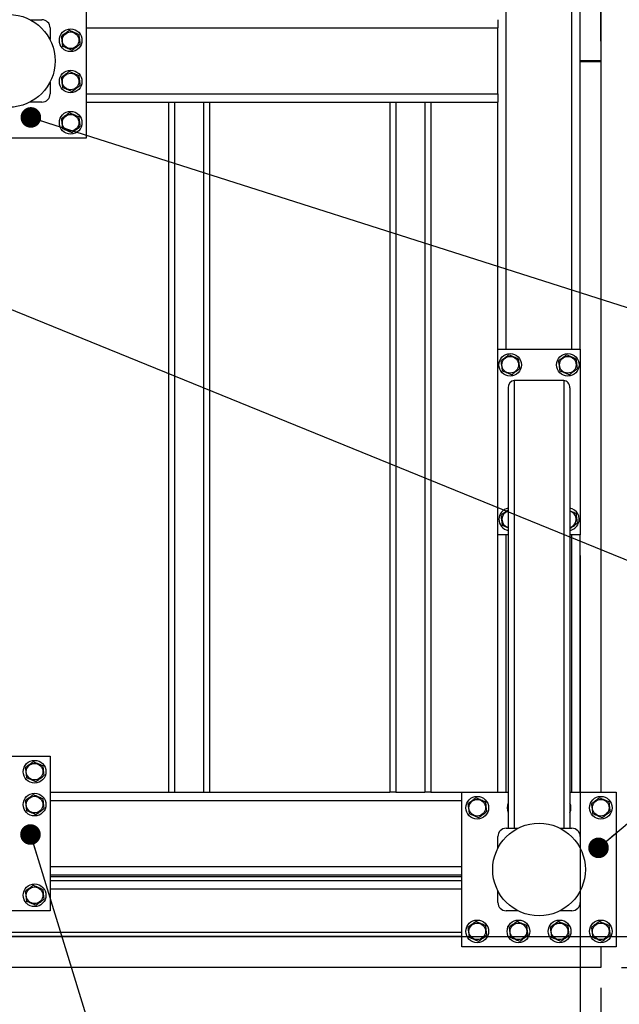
# Model space of a CAD drawing. Header units: millimetres. Extents: x 5 to 589, y 5 to 415.
# Tile 17 of 70: x 183 to 212, y 274 to 322. Entities that reach past the tile are written whole.
import ezdxf

# ---------------------------------------------------------------- set-up
doc = ezdxf.new("R2010")
doc.units = ezdxf.units.MM
doc.layers.add('COTES', color=1, linetype='Continuous')
doc.layers.add('NOTES', color=6, linetype='Continuous')
doc.layers.add('TRAIT-FORT', color=4, linetype='Continuous', lineweight=25)
doc.styles.add('SLDTEXTSTYLE0', font='TXT', dxfattribs={"width": 0.75})
doc.dimstyles.new('SLDDIMSTYLE3', dxfattribs={"dimtxt": 3, "dimasz": 2, "dimexe": 0, "dimexo": 0.0625, "dimgap": 0.75, "dimtad": 1, "dimdec": 0, "dimlfac": 20, "dimrnd": 1e-09, "dimzin": 12, "dimdsep": 46, "dimtxsty": 'SLDTEXTSTYLE0', "dimsah": 1, "dimcen": 0.09, "dimadec": 0, "dimazin": 3, "dimtfac": 1, "dimtdec": 0, "dimtmove": 0, "dimatfit": 0, "dimfxl": 1, "dimfrac": 2, "dimtolj": 1, "dimtzin": 12, "dimarcsym": 0})
doc.dimstyles.new('SLDDIMSTYLE4', dxfattribs={"dimtxt": 0.18, "dimasz": 1, "dimexe": 0, "dimexo": 0.0625, "dimgap": 0, "dimtad": 0, "dimtih": 1, "dimtoh": 1, "dimdec": 0, "dimrnd": 1e-09, "dimzin": 0, "dimdsep": 46, "dimtxsty": 'Standard', "dimblk1": 'DOT', "dimblk2": 'DOT', "dimsah": 1, "dimcen": 0.09, "dimadec": 0, "dimazin": 0, "dimtfac": 1, "dimtdec": 0, "dimtofl": 0, "dimtmove": 0, "dimatfit": 3, "dimldrblk": 'DOT', "dimfxl": 1, "dimfrac": 2, "dimtolj": 1, "dimtzin": 0, "dimarcsym": 0})

# ---------------------------------------------------------------- blocks, each defined once
blk = doc.blocks.new('_D_31')
at = {"layer": 'COTES', "color": 1, "transparency": 16777216}
for p, q in [((210.362, 306.551), (210.362, 400.859)), ((211.362, 320.501), (211.362, 400.859)), ((210.362, 399.859), (200.238, 399.859)), ((210.362, 399.859), (211.362, 399.859)), ((211.362, 399.859), (214.362, 399.859))]:
    blk.add_line(p, q, dxfattribs=at)
for points in [[(210.362, 399.859), (208.362, 400.359), (208.362, 399.359)], [(211.362, 399.859), (213.362, 399.359), (213.362, 400.359)]]:
    blk.add_solid(points, dxfattribs=at)
at = {"layer": 'COTES', "color": 1, "transparency": 16777216, "insert": (200.238, 403.726), "char_height": 3, "attachment_point": 1, "style": 'SLDTEXTSTYLE0'}
blk.add_mtext('20', dxfattribs=at)
blk = doc.blocks.new('_D_37')
at = {"layer": 'COTES', "color": 1, "transparency": 16777216}
for p, q in [((210.362, 295.551), (210.362, 264.551)), ((211.362, 274.551), (211.362, 264.551)), ((210.362, 265.551), (199.519, 265.551)), ((210.362, 265.551), (211.362, 265.551)), ((211.362, 265.551), (214.362, 265.551))]:
    blk.add_line(p, q, dxfattribs=at)
for points in [[(210.362, 265.551), (208.362, 266.051), (208.362, 265.051)], [(211.362, 265.551), (213.362, 265.051), (213.362, 266.051)]]:
    blk.add_solid(points, dxfattribs=at)
at = {"layer": 'COTES', "color": 1, "transparency": 16777216, "insert": (199.519, 269.418), "char_height": 3, "attachment_point": 1, "style": 'SLDTEXTSTYLE0'}
blk.add_mtext('20', dxfattribs=at)
blk = doc.blocks.new('_D_38')
at = {"layer": 'COTES', "color": 1, "transparency": 16777216}
for p, q in [((222.374, 277.051), (222.374, 280.051)), ((150.862, 277.051), (223.374, 277.051)), ((222.374, 277.051), (222.374, 275.551)), ((212.362, 275.551), (223.374, 275.551)), ((222.374, 275.551), (222.374, 266.973))]:
    blk.add_line(p, q, dxfattribs=at)
for points in [[(222.374, 277.051), (222.874, 279.051), (221.874, 279.051)], [(222.374, 275.551), (221.874, 273.551), (222.874, 273.551)]]:
    blk.add_solid(points, dxfattribs=at)
at = {"layer": 'COTES', "color": 1, "transparency": 16777216, "insert": (218.507, 266.973), "char_height": 3, "attachment_point": 1, "rotation": 90, "style": 'SLDTEXTSTYLE0'}
blk.add_mtext('30', dxfattribs=at)
blk = doc.blocks.new('_Dot')
at = {"color": 0, "linetype": 'ByBlock', "lineweight": -2}
blk.add_line((-0.5, 0), (-1, 0), dxfattribs=at)
at = {"color": 0, "linetype": 'ByBlock', "const_width": 0.5}
blk.add_lwpolyline([(-0.25, 0, 1), (0.25, 0, 1)], format="xyb", close=True, dxfattribs=at)

msp = doc.modelspace()

# ---------------------------------------------------------------- linework, layer by layer
at = {"layer": 'TRAIT-FORT', "color": 4, "linetype": 'Continuous', "lineweight": 25}
for p, q in [((211.362, 348.301), (211.362, 319.551)), ((206.762, 305.551), (206.762, 326.801)), ((209.962, 305.551), (209.962, 326.801)), ((210.362, 305.551), (210.362, 326.801)), ((186.362, 323.301), (186.362, 315.801)), ((183.643, 321.551), (184.212, 321.551)), ((206.362, 321.551), (206.362, 321.151)), ((184.612, 321.151), (184.612, 320.582)), ((186.362, 321.151), (206.362, 321.151)), ((206.362, 317.951), (206.362, 321.151)), ((211.362, 319.551), (210.362, 319.551)), ((211.362, 319.501), (210.362, 319.501)), ((211.362, 319.551), (211.362, 319.501)), ((211.362, 319.501), (211.362, 284.051)), ((184.612, 318.52), (184.612, 317.951)), ((186.362, 317.951), (206.362, 317.951)), ((206.362, 317.951), (206.362, 317.551)), ((184.212, 317.551), (183.643, 317.551)), ((186.362, 317.551), (190.362, 317.551)), ((190.362, 317.551), (190.362, 284.051)), ((190.362, 317.551), (190.662, 317.551)), ((190.662, 317.551), (190.662, 284.051)), ((190.662, 317.551), (192.062, 317.551)), ((192.062, 317.551), (192.062, 284.051)), ((192.062, 317.551), (192.362, 317.551)), ((192.362, 317.551), (201.112, 317.551)), ((192.362, 317.551), (192.362, 284.051)), ((201.112, 317.551), (201.112, 284.051)), ((201.112, 317.551), (201.412, 317.551)), ((201.412, 317.551), (201.412, 284.051)), ((201.412, 317.551), (202.812, 317.551)), ((202.812, 317.551), (202.812, 284.051)), ((202.812, 317.551), (203.112, 317.551)), ((203.112, 317.551), (206.362, 317.551)), ((203.112, 317.551), (203.112, 284.051)), ((206.362, 305.551), (206.362, 317.551)), ((186.362, 315.801), (178.862, 315.801)), ((206.362, 305.551), (210.362, 305.551)), ((206.362, 296.551), (206.362, 305.551)), ((210.362, 305.551), (210.362, 296.551)), ((207.162, 304.034), (207.162, 282.301)), ((209.562, 304.034), (207.162, 304.034)), ((209.562, 304.034), (209.562, 282.301)), ((206.862, 303.68), (206.862, 282.301)), ((209.862, 303.68), (209.862, 282.301)), ((206.862, 296.551), (206.362, 296.551)), ((206.362, 284.051), (206.362, 296.551)), ((206.762, 284.051), (206.762, 296.551)), ((210.362, 296.551), (209.862, 296.551)), ((209.962, 284.051), (209.962, 296.551)), ((210.362, 284.051), (210.362, 296.551)), ((182.362, 285.801), (184.612, 285.801)), ((184.612, 285.801), (184.612, 278.301)), ((184.612, 284.051), (190.362, 284.051)), ((190.362, 284.051), (190.662, 284.051)), ((190.662, 284.051), (192.062, 284.051)), ((192.062, 284.051), (192.362, 284.051)), ((192.362, 284.051), (201.112, 284.051)), ((201.412, 284.051), (201.112, 284.051)), ((201.412, 284.051), (202.812, 284.051)), ((203.112, 284.051), (202.812, 284.051)), ((203.112, 284.051), (204.612, 284.051)), ((204.612, 284.051), (206.862, 284.051)), ((204.612, 276.551), (204.612, 284.051)), ((209.862, 284.051), (212.112, 284.051)), ((212.112, 284.051), (212.112, 276.551)), ((184.612, 283.651), (204.612, 283.651)), ((206.762, 282.301), (207.331, 282.301)), ((209.393, 282.301), (209.962, 282.301)), ((206.362, 281.332), (206.362, 281.901)), ((210.362, 281.901), (210.362, 281.332)), ((184.612, 280.451), (204.612, 280.451)), ((184.612, 280.051), (204.612, 280.051)), ((204.612, 279.951), (184.612, 279.951)), ((204.612, 279.751), (184.612, 279.751)), ((204.612, 279.351), (184.612, 279.351)), ((206.362, 278.701), (206.362, 279.27)), ((210.362, 279.27), (210.362, 278.701)), ((184.612, 278.301), (177.112, 278.301)), ((207.331, 278.301), (206.762, 278.301)), ((209.962, 278.301), (209.393, 278.301)), ((204.612, 277.251), (149.862, 277.251)), ((204.612, 277.051), (149.862, 277.051)), ((212.112, 276.551), (204.612, 276.551)), ((211.362, 276.551), (211.362, 275.551)), ((211.362, 275.551), (147.362, 275.551))]:
    msp.add_line(p, q, dxfattribs=at)
for centre, radius in [((182.612, 319.551), 2.25), ((185.612, 320.551), 0.55), ((185.612, 320.551), 0.404), ((185.612, 318.551), 0.55), ((185.612, 318.551), 0.404), ((185.612, 316.551), 0.55), ((185.612, 316.551), 0.404), ((206.962, 304.801), 0.55), ((206.962, 304.801), 0.404), ((209.762, 304.801), 0.55), ((209.762, 304.801), 0.404), ((183.862, 285.051), 0.55), ((183.862, 285.051), 0.404), ((183.862, 283.451), 0.55), ((183.862, 283.451), 0.404), ((205.362, 283.301), 0.55), ((205.362, 283.301), 0.404), ((211.362, 283.301), 0.55), ((211.362, 283.301), 0.404), ((208.362, 280.301), 2.25), ((183.862, 279.051), 0.55), ((183.862, 279.051), 0.404), ((205.362, 277.301), 0.55), ((205.362, 277.301), 0.404), ((207.362, 277.301), 0.55), ((207.362, 277.301), 0.404), ((209.362, 277.301), 0.55), ((209.362, 277.301), 0.404), ((211.362, 277.301), 0.55), ((211.362, 277.301), 0.404)]:
    msp.add_circle(centre, radius, dxfattribs=at)
for centre, radius, start, end in [((184.212, 321.151), 0.4, 0, 90), ((184.212, 317.951), 0.4, 270, 0), ((206.962, 297.301), 0.55, 100.4757, 259.5243), ((209.762, 297.301), 0.55, 337.4773, 79.5243), ((206.962, 297.301), 0.404, 104.3402, 255.6598), ((209.762, 297.301), 0.404, 7.0938, 75.6598), ((209.762, 297.301), 0.404, 284.3402, 7.0938), ((209.762, 297.301), 0.55, 280.4757, 337.4773), ((207.362, 283.301), 0.55, 155.38, 204.62), ((209.362, 283.301), 0.55, 335.38, 24.62), ((206.762, 281.901), 0.4, 90, 180), ((209.962, 281.901), 0.4, 0, 90), ((206.762, 278.701), 0.4, 180, 270), ((209.962, 278.701), 0.4, 270, 0)]:
    msp.add_arc(centre, radius, start, end, dxfattribs=at)
for centre, start_param, end_param in [((207.162, 303.68), 3.141593, 4.712389), ((209.562, 303.68), 1.570796, 3.141593)]:
    msp.add_ellipse(centre, major_axis=(0, -0.354), ratio=0.848048, start_param=start_param, end_param=end_param, dxfattribs=at)
for points, knots in [([(185.551, 321.038), (185.517, 321.012), (185.449, 320.96), (185.347, 320.883), (185.25, 320.81), (185.19, 320.765), (185.16, 320.742)], [0, 0, 0, 0, 0.2646049, 0.5349477, 0.7653431, 1, 1, 1, 1]), ([(185.16, 320.742), (185.168, 320.68), (185.18, 320.577), (185.199, 320.429), (185.211, 320.329), (185.218, 320.271), (185.221, 320.255)], [0, 0, 0, 0, 0.385549, 0.637642, 0.896546, 1, 1, 1, 1]), ([(185.551, 321.038), (185.591, 321.021), (185.67, 320.988), (185.787, 320.938), (185.9, 320.891), (185.969, 320.861), (186.003, 320.847)], [0, 0, 0, 0, 0.264605, 0.534948, 0.765343, 1, 1, 1, 1]), ([(186.003, 320.847), (186.011, 320.785), (186.024, 320.682), (186.042, 320.534), (186.055, 320.434), (186.062, 320.376), (186.064, 320.36)], [0, 0, 0, 0, 0.385549, 0.637642, 0.896546, 1, 1, 1, 1]), ([(185.673, 320.064), (185.633, 320.08), (185.554, 320.114), (185.436, 320.164), (185.324, 320.211), (185.255, 320.24), (185.221, 320.255)], [0, 0, 0, 0, 0.264605, 0.534948, 0.765343, 1, 1, 1, 1]), ([(185.673, 320.064), (185.707, 320.09), (185.775, 320.141), (185.877, 320.218), (185.974, 320.292), (186.034, 320.337), (186.064, 320.36)], [0, 0, 0, 0, 0.264605, 0.534948, 0.765343, 1, 1, 1, 1]), ([(185.551, 319.038), (185.517, 319.012), (185.449, 318.96), (185.347, 318.883), (185.25, 318.81), (185.19, 318.765), (185.16, 318.742)], [0, 0, 0, 0, 0.2646049, 0.5349477, 0.7653431, 1, 1, 1, 1]), ([(185.551, 319.038), (185.591, 319.021), (185.67, 318.988), (185.787, 318.938), (185.9, 318.891), (185.969, 318.861), (186.003, 318.847)], [0, 0, 0, 0, 0.264605, 0.534948, 0.765343, 1, 1, 1, 1]), ([(186.003, 318.847), (186.011, 318.785), (186.024, 318.682), (186.042, 318.534), (186.055, 318.434), (186.062, 318.376), (186.064, 318.36)], [0, 0, 0, 0, 0.385549, 0.637642, 0.896546, 1, 1, 1, 1]), ([(185.16, 318.742), (185.168, 318.68), (185.18, 318.577), (185.199, 318.429), (185.211, 318.329), (185.218, 318.271), (185.221, 318.255)], [0, 0, 0, 0, 0.385549, 0.637642, 0.896546, 1, 1, 1, 1]), ([(185.673, 318.064), (185.707, 318.09), (185.775, 318.141), (185.877, 318.218), (185.974, 318.292), (186.034, 318.337), (186.064, 318.36)], [0, 0, 0, 0, 0.264605, 0.534948, 0.765343, 1, 1, 1, 1]), ([(185.673, 318.064), (185.633, 318.08), (185.554, 318.114), (185.436, 318.164), (185.324, 318.211), (185.255, 318.24), (185.221, 318.255)], [0, 0, 0, 0, 0.264605, 0.534948, 0.765343, 1, 1, 1, 1]), ([(185.551, 317.038), (185.517, 317.012), (185.449, 316.96), (185.347, 316.883), (185.25, 316.81), (185.19, 316.765), (185.16, 316.742)], [0, 0, 0, 0, 0.2646049, 0.5349477, 0.7653431, 1, 1, 1, 1]), ([(185.551, 317.038), (185.591, 317.021), (185.67, 316.988), (185.787, 316.938), (185.9, 316.891), (185.969, 316.861), (186.003, 316.847)], [0, 0, 0, 0, 0.264605, 0.534948, 0.765343, 1, 1, 1, 1]), ([(185.16, 316.742), (185.168, 316.68), (185.18, 316.577), (185.199, 316.429), (185.211, 316.329), (185.218, 316.271), (185.221, 316.255)], [0, 0, 0, 0, 0.385549, 0.637642, 0.896546, 1, 1, 1, 1]), ([(186.003, 316.847), (186.011, 316.785), (186.024, 316.682), (186.042, 316.534), (186.055, 316.434), (186.062, 316.376), (186.064, 316.36)], [0, 0, 0, 0, 0.385549, 0.637642, 0.896546, 1, 1, 1, 1]), ([(185.673, 316.064), (185.633, 316.08), (185.554, 316.114), (185.436, 316.164), (185.324, 316.211), (185.255, 316.24), (185.221, 316.255)], [0, 0, 0, 0, 0.264605, 0.534948, 0.765343, 1, 1, 1, 1]), ([(185.673, 316.064), (185.707, 316.09), (185.775, 316.141), (185.877, 316.218), (185.974, 316.292), (186.034, 316.337), (186.064, 316.36)], [0, 0, 0, 0, 0.264605, 0.534948, 0.765343, 1, 1, 1, 1]), ([(206.901, 305.288), (206.867, 305.262), (206.799, 305.21), (206.697, 305.133), (206.6, 305.06), (206.54, 305.015), (206.51, 304.992)], [0, 0, 0, 0, 0.2646049, 0.5349477, 0.7653431, 1, 1, 1, 1]), ([(206.51, 304.992), (206.518, 304.93), (206.53, 304.827), (206.549, 304.679), (206.561, 304.579), (206.568, 304.521), (206.571, 304.505)], [0, 0, 0, 0, 0.385549, 0.637642, 0.896546, 1, 1, 1, 1]), ([(206.901, 305.288), (206.941, 305.271), (207.02, 305.238), (207.137, 305.188), (207.25, 305.141), (207.319, 305.111), (207.353, 305.097)], [0, 0, 0, 0, 0.264605, 0.534948, 0.765343, 1, 1, 1, 1]), ([(207.353, 305.097), (207.361, 305.035), (207.374, 304.932), (207.392, 304.784), (207.405, 304.684), (207.412, 304.626), (207.414, 304.61)], [0, 0, 0, 0, 0.385549, 0.637642, 0.896546, 1, 1, 1, 1]), ([(209.701, 305.288), (209.667, 305.262), (209.599, 305.21), (209.497, 305.133), (209.4, 305.06), (209.34, 305.015), (209.31, 304.992)], [0, 0, 0, 0, 0.2646049, 0.5349477, 0.7653431, 1, 1, 1, 1]), ([(209.31, 304.992), (209.318, 304.93), (209.33, 304.827), (209.349, 304.679), (209.361, 304.579), (209.368, 304.521), (209.371, 304.505)], [0, 0, 0, 0, 0.385549, 0.637642, 0.896546, 1, 1, 1, 1]), ([(209.701, 305.288), (209.741, 305.271), (209.82, 305.238), (209.937, 305.188), (210.05, 305.141), (210.119, 305.111), (210.153, 305.097)], [0, 0, 0, 0, 0.264605, 0.534948, 0.765343, 1, 1, 1, 1]), ([(210.153, 305.097), (210.161, 305.035), (210.174, 304.932), (210.192, 304.784), (210.205, 304.684), (210.212, 304.626), (210.214, 304.61)], [0, 0, 0, 0, 0.385549, 0.637642, 0.896546, 1, 1, 1, 1]), ([(207.023, 304.314), (206.983, 304.33), (206.904, 304.364), (206.786, 304.414), (206.674, 304.461), (206.605, 304.49), (206.571, 304.505)], [0, 0, 0, 0, 0.264605, 0.534948, 0.765343, 1, 1, 1, 1]), ([(207.023, 304.314), (207.057, 304.34), (207.125, 304.391), (207.227, 304.468), (207.324, 304.542), (207.384, 304.587), (207.414, 304.61)], [0, 0, 0, 0, 0.264605, 0.534948, 0.765343, 1, 1, 1, 1]), ([(209.823, 304.314), (209.783, 304.33), (209.704, 304.364), (209.586, 304.414), (209.474, 304.461), (209.405, 304.49), (209.371, 304.505)], [0, 0, 0, 0, 0.264605, 0.534948, 0.765343, 1, 1, 1, 1]), ([(209.823, 304.314), (209.857, 304.34), (209.925, 304.391), (210.027, 304.468), (210.124, 304.542), (210.184, 304.587), (210.214, 304.61)], [0, 0, 0, 0, 0.264605, 0.534948, 0.765343, 1, 1, 1, 1]), ([(206.862, 297.758), (206.841, 297.742), (206.785, 297.7), (206.697, 297.633), (206.6, 297.56), (206.54, 297.515), (206.51, 297.492)], [0, 0, 0, 0, 0.181368, 0.48231, 0.738783, 1, 1, 1, 1]), ([(206.51, 297.492), (206.518, 297.43), (206.53, 297.327), (206.549, 297.179), (206.561, 297.079), (206.568, 297.021), (206.571, 297.005)], [0, 0, 0, 0, 0.385549, 0.637642, 0.896546, 1, 1, 1, 1]), ([(209.862, 297.72), (209.889, 297.708), (209.951, 297.682), (210.05, 297.641), (210.119, 297.611), (210.153, 297.597)], [0, 0, 0, 0, 0.276914, 0.635144, 1, 1, 1, 1]), ([(210.153, 297.597), (210.161, 297.535), (210.174, 297.432), (210.192, 297.284), (210.205, 297.184), (210.212, 297.126), (210.214, 297.11)], [0, 0, 0, 0, 0.385549, 0.637642, 0.896546, 1, 1, 1, 1]), ([(206.862, 296.882), (206.835, 296.893), (206.773, 296.919), (206.674, 296.961), (206.605, 296.99), (206.571, 297.005)], [0, 0, 0, 0, 0.276914, 0.635144, 1, 1, 1, 1]), ([(209.862, 296.844), (209.883, 296.859), (209.939, 296.902), (210.027, 296.968), (210.124, 297.042), (210.184, 297.087), (210.214, 297.11)], [0, 0, 0, 0, 0.181368, 0.48231, 0.738783, 1, 1, 1, 1]), ([(183.801, 285.538), (183.767, 285.512), (183.699, 285.46), (183.597, 285.383), (183.5, 285.31), (183.44, 285.265), (183.41, 285.242)], [0, 0, 0, 0, 0.2646049, 0.5349477, 0.7653431, 1, 1, 1, 1]), ([(183.801, 285.538), (183.841, 285.521), (183.92, 285.488), (184.037, 285.438), (184.15, 285.391), (184.219, 285.361), (184.253, 285.347)], [0, 0, 0, 0, 0.264605, 0.534948, 0.765343, 1, 1, 1, 1]), ([(184.253, 285.347), (184.261, 285.285), (184.274, 285.182), (184.292, 285.034), (184.305, 284.934), (184.312, 284.876), (184.314, 284.86)], [0, 0, 0, 0, 0.385549, 0.637642, 0.896546, 1, 1, 1, 1]), ([(183.41, 285.242), (183.418, 285.18), (183.43, 285.077), (183.449, 284.929), (183.461, 284.829), (183.468, 284.771), (183.471, 284.755)], [0, 0, 0, 0, 0.385549, 0.637642, 0.896546, 1, 1, 1, 1]), ([(183.923, 284.564), (183.957, 284.59), (184.025, 284.641), (184.127, 284.718), (184.224, 284.792), (184.284, 284.837), (184.314, 284.86)], [0, 0, 0, 0, 0.264605, 0.534948, 0.765343, 1, 1, 1, 1]), ([(183.923, 284.564), (183.883, 284.58), (183.804, 284.614), (183.686, 284.664), (183.574, 284.711), (183.505, 284.74), (183.471, 284.755)], [0, 0, 0, 0, 0.264605, 0.534948, 0.765343, 1, 1, 1, 1]), ([(183.801, 283.938), (183.767, 283.912), (183.699, 283.86), (183.597, 283.783), (183.5, 283.71), (183.44, 283.665), (183.41, 283.642)], [0, 0, 0, 0, 0.2646049, 0.5349477, 0.7653431, 1, 1, 1, 1]), ([(183.801, 283.938), (183.841, 283.921), (183.92, 283.888), (184.037, 283.838), (184.15, 283.791), (184.219, 283.761), (184.253, 283.747)], [0, 0, 0, 0, 0.264605, 0.534948, 0.765343, 1, 1, 1, 1]), ([(183.41, 283.642), (183.418, 283.58), (183.43, 283.477), (183.449, 283.329), (183.461, 283.229), (183.468, 283.171), (183.471, 283.155)], [0, 0, 0, 0, 0.385549, 0.637642, 0.896546, 1, 1, 1, 1]), ([(184.253, 283.747), (184.261, 283.685), (184.274, 283.582), (184.292, 283.434), (184.305, 283.334), (184.312, 283.276), (184.314, 283.26)], [0, 0, 0, 0, 0.385549, 0.637642, 0.896546, 1, 1, 1, 1]), ([(205.301, 283.788), (205.267, 283.762), (205.199, 283.71), (205.097, 283.633), (205, 283.56), (204.94, 283.515), (204.91, 283.492)], [0, 0, 0, 0, 0.2646049, 0.5349477, 0.7653431, 1, 1, 1, 1]), ([(204.91, 283.492), (204.918, 283.43), (204.93, 283.327), (204.949, 283.179), (204.961, 283.079), (204.968, 283.021), (204.971, 283.005)], [0, 0, 0, 0, 0.385549, 0.637642, 0.896546, 1, 1, 1, 1]), ([(205.301, 283.788), (205.341, 283.771), (205.42, 283.738), (205.537, 283.688), (205.65, 283.641), (205.719, 283.611), (205.753, 283.597)], [0, 0, 0, 0, 0.264605, 0.534948, 0.765343, 1, 1, 1, 1]), ([(205.753, 283.597), (205.761, 283.535), (205.774, 283.432), (205.792, 283.284), (205.805, 283.184), (205.812, 283.126), (205.814, 283.11)], [0, 0, 0, 0, 0.385549, 0.637642, 0.896546, 1, 1, 1, 1]), ([(211.301, 283.788), (211.267, 283.762), (211.199, 283.71), (211.097, 283.633), (211, 283.56), (210.94, 283.515), (210.91, 283.492)], [0, 0, 0, 0, 0.2646049, 0.5349477, 0.7653431, 1, 1, 1, 1]), ([(210.91, 283.492), (210.918, 283.43), (210.93, 283.327), (210.949, 283.179), (210.961, 283.079), (210.968, 283.021), (210.971, 283.005)], [0, 0, 0, 0, 0.385549, 0.637642, 0.896546, 1, 1, 1, 1]), ([(211.301, 283.788), (211.341, 283.771), (211.42, 283.738), (211.537, 283.688), (211.65, 283.641), (211.719, 283.611), (211.753, 283.597)], [0, 0, 0, 0, 0.264605, 0.534948, 0.765343, 1, 1, 1, 1]), ([(211.753, 283.597), (211.761, 283.535), (211.774, 283.432), (211.792, 283.284), (211.805, 283.184), (211.812, 283.126), (211.814, 283.11)], [0, 0, 0, 0, 0.385549, 0.637642, 0.896546, 1, 1, 1, 1]), ([(183.923, 282.964), (183.883, 282.98), (183.804, 283.014), (183.686, 283.064), (183.574, 283.111), (183.505, 283.14), (183.471, 283.155)], [0, 0, 0, 0, 0.264605, 0.534948, 0.765343, 1, 1, 1, 1]), ([(183.923, 282.964), (183.957, 282.99), (184.025, 283.041), (184.127, 283.118), (184.224, 283.192), (184.284, 283.237), (184.314, 283.26)], [0, 0, 0, 0, 0.264605, 0.534948, 0.765343, 1, 1, 1, 1]), ([(205.423, 282.814), (205.383, 282.83), (205.304, 282.864), (205.186, 282.914), (205.074, 282.961), (205.005, 282.99), (204.971, 283.005)], [0, 0, 0, 0, 0.264605, 0.534948, 0.765343, 1, 1, 1, 1]), ([(205.423, 282.814), (205.457, 282.84), (205.525, 282.891), (205.627, 282.968), (205.724, 283.042), (205.784, 283.087), (205.814, 283.11)], [0, 0, 0, 0, 0.264605, 0.534948, 0.765343, 1, 1, 1, 1]), ([(211.423, 282.814), (211.383, 282.83), (211.304, 282.864), (211.186, 282.914), (211.074, 282.961), (211.005, 282.99), (210.971, 283.005)], [0, 0, 0, 0, 0.264605, 0.534948, 0.765343, 1, 1, 1, 1]), ([(211.423, 282.814), (211.457, 282.84), (211.525, 282.891), (211.627, 282.968), (211.724, 283.042), (211.784, 283.087), (211.814, 283.11)], [0, 0, 0, 0, 0.264605, 0.534948, 0.765343, 1, 1, 1, 1]), ([(183.801, 279.538), (183.767, 279.512), (183.699, 279.46), (183.597, 279.383), (183.5, 279.31), (183.44, 279.265), (183.41, 279.242)], [0, 0, 0, 0, 0.2646049, 0.5349477, 0.7653431, 1, 1, 1, 1]), ([(183.41, 279.242), (183.418, 279.18), (183.43, 279.077), (183.449, 278.929), (183.461, 278.829), (183.468, 278.771), (183.471, 278.755)], [0, 0, 0, 0, 0.385549, 0.637642, 0.896546, 1, 1, 1, 1]), ([(183.801, 279.538), (183.841, 279.521), (183.92, 279.488), (184.037, 279.438), (184.15, 279.391), (184.219, 279.361), (184.253, 279.347)], [0, 0, 0, 0, 0.264605, 0.534948, 0.765343, 1, 1, 1, 1]), ([(184.253, 279.347), (184.261, 279.285), (184.274, 279.182), (184.292, 279.034), (184.305, 278.934), (184.312, 278.876), (184.314, 278.86)], [0, 0, 0, 0, 0.385549, 0.637642, 0.896546, 1, 1, 1, 1]), ([(183.923, 278.564), (183.883, 278.58), (183.804, 278.614), (183.686, 278.664), (183.574, 278.711), (183.505, 278.74), (183.471, 278.755)], [0, 0, 0, 0, 0.264605, 0.534948, 0.765343, 1, 1, 1, 1]), ([(183.923, 278.564), (183.957, 278.59), (184.025, 278.641), (184.127, 278.718), (184.224, 278.792), (184.284, 278.837), (184.314, 278.86)], [0, 0, 0, 0, 0.264605, 0.534948, 0.765343, 1, 1, 1, 1]), ([(205.301, 277.788), (205.267, 277.762), (205.199, 277.71), (205.097, 277.633), (205, 277.56), (204.94, 277.515), (204.91, 277.492)], [0, 0, 0, 0, 0.2646049, 0.5349477, 0.7653431, 1, 1, 1, 1]), ([(205.301, 277.788), (205.341, 277.771), (205.42, 277.738), (205.537, 277.688), (205.65, 277.641), (205.719, 277.611), (205.753, 277.597)], [0, 0, 0, 0, 0.264605, 0.534948, 0.765343, 1, 1, 1, 1]), ([(207.301, 277.788), (207.267, 277.762), (207.199, 277.71), (207.097, 277.633), (207, 277.56), (206.94, 277.515), (206.91, 277.492)], [0, 0, 0, 0, 0.2646049, 0.5349477, 0.7653431, 1, 1, 1, 1]), ([(207.301, 277.788), (207.341, 277.771), (207.42, 277.738), (207.537, 277.688), (207.65, 277.641), (207.719, 277.611), (207.753, 277.597)], [0, 0, 0, 0, 0.264605, 0.534948, 0.765343, 1, 1, 1, 1]), ([(209.301, 277.788), (209.267, 277.762), (209.199, 277.71), (209.097, 277.633), (209, 277.56), (208.94, 277.515), (208.91, 277.492)], [0, 0, 0, 0, 0.2646049, 0.5349477, 0.7653431, 1, 1, 1, 1]), ([(209.301, 277.788), (209.341, 277.771), (209.42, 277.738), (209.537, 277.688), (209.65, 277.641), (209.719, 277.611), (209.753, 277.597)], [0, 0, 0, 0, 0.264605, 0.534948, 0.765343, 1, 1, 1, 1]), ([(211.301, 277.788), (211.267, 277.762), (211.199, 277.71), (211.097, 277.633), (211, 277.56), (210.94, 277.515), (210.91, 277.492)], [0, 0, 0, 0, 0.2646049, 0.5349477, 0.7653431, 1, 1, 1, 1]), ([(211.301, 277.788), (211.341, 277.771), (211.42, 277.738), (211.537, 277.688), (211.65, 277.641), (211.719, 277.611), (211.753, 277.597)], [0, 0, 0, 0, 0.264605, 0.534948, 0.765343, 1, 1, 1, 1]), ([(204.91, 277.492), (204.918, 277.43), (204.93, 277.327), (204.949, 277.179), (204.961, 277.079), (204.968, 277.021), (204.971, 277.005)], [0, 0, 0, 0, 0.385549, 0.637642, 0.896546, 1, 1, 1, 1]), ([(205.753, 277.597), (205.761, 277.535), (205.774, 277.432), (205.792, 277.284), (205.805, 277.184), (205.812, 277.126), (205.814, 277.11)], [0, 0, 0, 0, 0.385549, 0.637642, 0.896546, 1, 1, 1, 1]), ([(206.91, 277.492), (206.918, 277.43), (206.93, 277.327), (206.949, 277.179), (206.961, 277.079), (206.968, 277.021), (206.971, 277.005)], [0, 0, 0, 0, 0.385549, 0.637642, 0.896546, 1, 1, 1, 1]), ([(207.753, 277.597), (207.761, 277.535), (207.774, 277.432), (207.792, 277.284), (207.805, 277.184), (207.812, 277.126), (207.814, 277.11)], [0, 0, 0, 0, 0.385549, 0.637642, 0.896546, 1, 1, 1, 1]), ([(208.91, 277.492), (208.918, 277.43), (208.93, 277.327), (208.949, 277.179), (208.961, 277.079), (208.968, 277.021), (208.971, 277.005)], [0, 0, 0, 0, 0.385549, 0.637642, 0.896546, 1, 1, 1, 1]), ([(209.753, 277.597), (209.761, 277.535), (209.774, 277.432), (209.792, 277.284), (209.805, 277.184), (209.812, 277.126), (209.814, 277.11)], [0, 0, 0, 0, 0.385549, 0.637642, 0.896546, 1, 1, 1, 1]), ([(210.91, 277.492), (210.918, 277.43), (210.93, 277.327), (210.949, 277.179), (210.961, 277.079), (210.968, 277.021), (210.971, 277.005)], [0, 0, 0, 0, 0.385549, 0.637642, 0.896546, 1, 1, 1, 1]), ([(211.753, 277.597), (211.761, 277.535), (211.774, 277.432), (211.792, 277.284), (211.805, 277.184), (211.812, 277.126), (211.814, 277.11)], [0, 0, 0, 0, 0.385549, 0.637642, 0.896546, 1, 1, 1, 1]), ([(205.423, 276.814), (205.383, 276.83), (205.304, 276.864), (205.186, 276.914), (205.074, 276.961), (205.005, 276.99), (204.971, 277.005)], [0, 0, 0, 0, 0.264605, 0.534948, 0.765343, 1, 1, 1, 1]), ([(205.423, 276.814), (205.457, 276.84), (205.525, 276.891), (205.627, 276.968), (205.724, 277.042), (205.784, 277.087), (205.814, 277.11)], [0, 0, 0, 0, 0.264605, 0.534948, 0.765343, 1, 1, 1, 1]), ([(207.423, 276.814), (207.383, 276.83), (207.304, 276.864), (207.186, 276.914), (207.074, 276.961), (207.005, 276.99), (206.971, 277.005)], [0, 0, 0, 0, 0.264605, 0.534948, 0.765343, 1, 1, 1, 1]), ([(207.423, 276.814), (207.457, 276.84), (207.525, 276.891), (207.627, 276.968), (207.724, 277.042), (207.784, 277.087), (207.814, 277.11)], [0, 0, 0, 0, 0.264605, 0.534948, 0.765343, 1, 1, 1, 1]), ([(209.423, 276.814), (209.383, 276.83), (209.304, 276.864), (209.186, 276.914), (209.074, 276.961), (209.005, 276.99), (208.971, 277.005)], [0, 0, 0, 0, 0.264605, 0.534948, 0.765343, 1, 1, 1, 1]), ([(209.423, 276.814), (209.457, 276.84), (209.525, 276.891), (209.627, 276.968), (209.724, 277.042), (209.784, 277.087), (209.814, 277.11)], [0, 0, 0, 0, 0.264605, 0.534948, 0.765343, 1, 1, 1, 1]), ([(211.423, 276.814), (211.383, 276.83), (211.304, 276.864), (211.186, 276.914), (211.074, 276.961), (211.005, 276.99), (210.971, 277.005)], [0, 0, 0, 0, 0.264605, 0.534948, 0.765343, 1, 1, 1, 1]), ([(211.423, 276.814), (211.457, 276.84), (211.525, 276.891), (211.627, 276.968), (211.724, 277.042), (211.784, 277.087), (211.814, 277.11)], [0, 0, 0, 0, 0.264605, 0.534948, 0.765343, 1, 1, 1, 1])]:
    msp.add_open_spline(points, degree=3, knots=knots, dxfattribs=at)

# ---------------------------------------------------------------- dimensions: what is measured, and where the dimension line sits
at = {"layer": 'COTES', "color": 1}
for base, p1, p2, picture, middle in [((211.362, 399.859), (210.362, 305.551), (211.362, 319.501), '_D_31', (202.455, 399.859)), ((211.362, 265.551), (210.362, 296.551), (211.362, 275.551), '_D_37', (201.736, 265.551))]:
    dim = msp.add_linear_dim(base=base, p1=p1, p2=p2, dimstyle='SLDDIMSTYLE3', dxfattribs=at)
    dim.commit()
    dim.dimension.update_dxf_attribs({"geometry": picture, "text_midpoint": middle, "dimtype": 160})
dim = msp.add_linear_dim(base=(222.374, 275.551), p1=(149.862, 277.051), p2=(211.362, 275.551), angle=90, dimstyle='SLDDIMSTYLE3', dxfattribs=at)
dim.commit()
dim.dimension.update_dxf_attribs({"geometry": '_D_38', "text_midpoint": (222.374, 269.19), "dimtype": 160})

# ---------------------------------------------------------------- leaders
at = {"layer": 'NOTES', "color": 211}
for points in [[(142.366, 323.908), (214.79, 294.439)], [(183.678, 316.807), (214.79, 306.894)], [(211.252, 281.354), (216.108, 285.457)], [(183.659, 282), (186.766, 271.924)]]:
    msp.add_leader(points, dimstyle='SLDDIMSTYLE4', dxfattribs=at)

doc.saveas('drawing.dxf')
